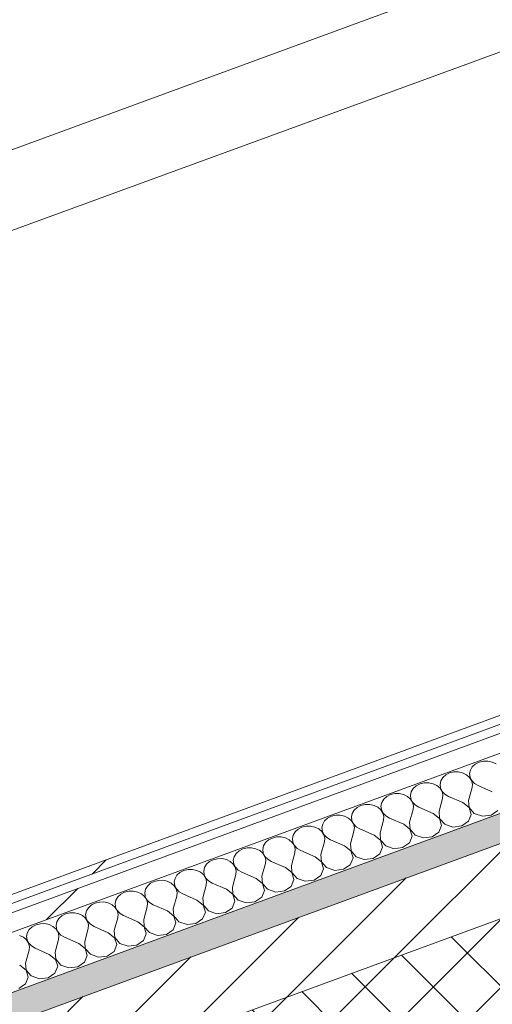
# Model space of a CAD drawing. Header units: millimetres. Extents: x -8337 to 19291, y 9509 to 21675.
# Tile 75 of 163: x 2458 to 2752, y 13269 to 13883. Entities that reach past the tile are written whole.
import ezdxf

# ---------------------------------------------------------------- set-up
doc = ezdxf.new("R2010")
doc.units = ezdxf.units.MM
doc.header["$MEASUREMENT"] = 0
doc.linetypes.add('Wipeout_Contour', pattern=[1000, 0, -1000])
for name, color, linetype in [('12_FAÇ_Façana', 7, 'Continuous'), ('Nuevo_08_E_Envans secs', 7, 'Continuous'), ('Nuevo_14_PAV_Soft Light Grey 0554', 7, 'Continuous'), ('Nuevo_Puertas Archicad', 7, 'Continuous')]:
    doc.layers.add(name, color=color, linetype=linetype)
for name, color, linetype, lineweight, true_color in [('12_FAÇ_Façana_Pluma_Nº__174', 7, 'Continuous', 13, 0xe4ad2c), ('12_FAÇ_Façana_Pluma_Nº__176', 7, 'Continuous', 15, 0x93a0c6), ('Nuevo_08_E_Envans secs_Pluma_Nº__102', 7, 'Continuous', 5, 0xcccccc), ('Nuevo_08_E_Envans secs_Pluma_Nº__171', 171, 'Continuous', 13, 0xaaaaff), ('Nuevo_08_E_Envans secs_Pluma_Nº__177', 7, 'Continuous', 15, 0xf7e046), ('Nuevo_Puertas Archicad_Pluma_Nº__3', 7, 'Continuous', 5, 0xa4a4a4)]:
    doc.layers.add(name, color=color, linetype=linetype, lineweight=lineweight, true_color=true_color)
for name, color, linetype, lineweight in [('12_FAÇ_Façana_Pluma_Nº__2', 8, 'Continuous', 5), ('12_FAÇ_Façana_Pluma_Nº__7', 7, 'Continuous', 5), ('Nuevo_08_E_Envans secs_Pluma_Nº__1', 7, 'Continuous', 5), ('Nuevo_14_PAV_Soft Light Grey 0554_Pluma_Nº__89', 7, 'Continuous', 5)]:
    doc.layers.add(name, color=color, linetype=linetype, lineweight=lineweight)
pattern_1 = [(45, (0, 0), (-183.8478, 183.8478), [195, -65]), (45, (7e-14, 183.85), (-183.8478, 183.8478), [195, -65])]

# ---------------------------------------------------------------- blocks, each defined once
blk = doc.blocks.new('Elem Sección_36_1')
at = {"layer": '12_FAÇ_Façana_Pluma_Nº__174', "linetype": 'Continuous', "lineweight": 13, "true_color": 0xe4ad2c}
h = blk.add_hatch(dxfattribs=at)
h.set_pattern_fill('SATE_Aislamiento_0001', color=42, style=0, pattern_type=2)
h.set_pattern_definition([(45, (0, 0), (-21.213203, 21.213203), []), (135, (0, 0), (21.213203, 21.213203), [])])
h.paths.add_polyline_path([(5265, 14149.73), (5220.99, 14227.56), (1834.35, 12982.82), (1795.72, 12968.63), (1839.72, 12890.79)])
at = {"layer": '12_FAÇ_Façana_Pluma_Nº__176', "linetype": 'Continuous', "lineweight": 0, "true_color": 0x495063}
blk.add_hatch(color=251, dxfattribs=at).paths.add_polyline_path([(5198.99, 14266.48), (5190.19, 14282.05), (1803.54, 13037.31), (1812.34, 13021.74)])
at = {"layer": '12_FAÇ_Façana_Pluma_Nº__2', "linetype": 'Continuous', "lineweight": 5}
h = blk.add_hatch(dxfattribs=at)
h.set_pattern_fill('Ceramic_0001', color=8, style=0, pattern_type=2)
h.set_pattern_definition([(45, (0, 0), (-21.213203, 21.213203), [])])
h.paths.add_polyline_path([(1812.34, 13021.74), (1834.35, 12982.82), (5220.99, 14227.56), (5198.99, 14266.48)])
at = {"layer": '12_FAÇ_Façana_Pluma_Nº__7', "color": 7, "linetype": 'Continuous', "lineweight": 5}
blk.add_line((5198.99, 14266.48), (1812.34, 13021.74), dxfattribs=at)
at = {"layer": '12_FAÇ_Façana_Pluma_Nº__7', "color": 7, "linetype": 'Continuous', "lineweight": 5, "flags": 128}
for points in [[(5190.19, 14282.05), (4947.3, 14192.78), (4879.7, 14167.94), (1803.54, 13037.31)], [(5220.99, 14227.56), (1834.35, 12982.82), (1795.72, 12968.63)]]:
    blk.add_lwpolyline(points, dxfattribs=at)
blk = doc.blocks.new('Elem Sección_113_1')
at = {"layer": 'Nuevo_Puertas Archicad_Pluma_Nº__3', "color": 253, "linetype": 'Continuous', "lineweight": 5, "true_color": 0xa4a4a4}
blk.add_line((3084.34, 14033.64), (2293.85, 13743.1), dxfattribs=at)
blk = doc.blocks.new('*X185')
at = {"layer": 'Nuevo_08_E_Envans secs_Pluma_Nº__102', "color": 254, "linetype": 'Continuous', "lineweight": 5, "true_color": 0xcccccc}
for p, q in [((2741.45, 13418.4), (2739.6, 13416.72)), ((2743.81, 13419.61), (2741.45, 13418.4)), ((2746.48, 13420.25), (2743.81, 13419.61)), ((2749.27, 13420.28), (2746.48, 13420.25)), ((2751.96, 13419.69), (2749.27, 13420.28)), ((2754.35, 13418.53), (2751.96, 13419.69)), ((2723.06, 13411.64), (2721.2, 13409.96)), ((2725.41, 13412.85), (2723.06, 13411.64)), ((2728.09, 13413.49), (2725.41, 13412.85)), ((2730.87, 13413.52), (2728.09, 13413.49)), ((2733.57, 13412.93), (2730.87, 13413.52)), ((2735.96, 13411.77), (2733.57, 13412.93)), ((2737.86, 13410.13), (2735.96, 13411.77)), ((2738.38, 13414.7), (2737.9, 13412.49)), ((2737.9, 13412.49), (2738.18, 13410.25)), ((2739.6, 13416.72), (2738.38, 13414.7)), ((2707.02, 13406.09), (2704.67, 13404.88)), ((2709.69, 13406.73), (2707.02, 13406.09)), ((2712.48, 13406.76), (2709.69, 13406.73)), ((2715.17, 13406.17), (2712.48, 13406.76)), ((2717.56, 13405.01), (2715.17, 13406.17)), ((2719.99, 13407.94), (2719.5, 13405.73)), ((2719.5, 13405.73), (2719.79, 13403.49)), ((2721.2, 13409.96), (2719.99, 13407.94)), ((2739.14, 13408.14), (2737.86, 13410.13)), ((2738.18, 13410.25), (2739.21, 13408.16)), ((2739.69, 13405.93), (2739.14, 13408.14)), ((2739.21, 13408.16), (2740.92, 13406.38)), ((2739.48, 13403.69), (2739.69, 13405.93)), ((2740.92, 13406.38), (2743.15, 13405.04)), ((2688.63, 13399.33), (2686.27, 13398.12)), ((2691.3, 13399.97), (2688.63, 13399.33)), ((2694.09, 13400), (2691.3, 13399.97)), ((2696.78, 13399.41), (2694.09, 13400)), ((2699.17, 13398.25), (2696.78, 13399.41)), ((2701.59, 13401.18), (2701.11, 13398.97)), ((2702.81, 13403.2), (2701.59, 13401.18)), ((2704.67, 13404.88), (2702.81, 13403.2)), ((2719.47, 13403.37), (2717.56, 13405.01)), ((2720.75, 13401.37), (2719.47, 13403.37)), ((2719.79, 13403.49), (2720.82, 13401.4)), ((2721.3, 13399.17), (2720.75, 13401.37)), ((2720.82, 13401.4), (2722.52, 13399.62)), ((2721.08, 13396.93), (2721.3, 13399.17)), ((2722.52, 13399.62), (2724.76, 13398.28)), ((2737.31, 13395.73), (2739.48, 13403.69)), ((2752.03, 13401.14), (2743.15, 13405.04)), ((2672.9, 13393.21), (2670.23, 13392.57)), ((2675.69, 13393.24), (2672.9, 13393.21)), ((2678.38, 13392.65), (2675.69, 13393.24)), ((2683.2, 13394.42), (2682.72, 13392.21)), ((2684.42, 13396.44), (2683.2, 13394.42)), ((2686.27, 13398.12), (2684.42, 13396.44)), ((2701.07, 13396.61), (2699.17, 13398.25)), ((2702.35, 13394.61), (2701.07, 13396.61)), ((2701.11, 13398.97), (2701.39, 13396.73)), ((2701.39, 13396.73), (2702.43, 13394.64)), ((2702.9, 13392.41), (2702.35, 13394.61)), ((2702.43, 13394.64), (2704.13, 13392.86)), ((2718.92, 13388.97), (2721.08, 13396.93)), ((2733.63, 13394.38), (2724.76, 13398.28)), ((2737.57, 13391.26), (2733.63, 13394.38)), ((2737.31, 13395.73), (2737.65, 13391.29)), ((2664.81, 13387.66), (2664.32, 13385.44)), ((2666.02, 13389.68), (2664.81, 13387.66)), ((2667.88, 13391.36), (2666.02, 13389.68)), ((2670.23, 13392.57), (2667.88, 13391.36)), ((2680.77, 13391.49), (2678.38, 13392.65)), ((2682.68, 13389.85), (2680.77, 13391.49)), ((2683.96, 13387.85), (2682.68, 13389.85)), ((2682.72, 13392.21), (2683, 13389.97)), ((2683, 13389.97), (2684.03, 13387.88)), ((2684.51, 13385.65), (2683.96, 13387.85)), ((2684.03, 13387.88), (2685.73, 13386.1)), ((2700.52, 13382.21), (2702.69, 13390.17)), ((2702.69, 13390.17), (2702.9, 13392.41)), ((2704.13, 13392.86), (2706.37, 13391.52)), ((2715.24, 13387.62), (2706.37, 13391.52)), ((2719.18, 13384.5), (2715.24, 13387.62)), ((2718.92, 13388.97), (2719.25, 13384.53)), ((2737.19, 13382.7), (2738.89, 13386.94)), ((2738.89, 13386.94), (2737.57, 13391.26)), ((2737.65, 13391.29), (2740.83, 13387.65)), ((2740.83, 13387.65), (2745.91, 13385.9)), ((2751.37, 13386.57), (2755.58, 13389.46)), ((2646.41, 13380.9), (2645.93, 13378.68)), ((2647.63, 13382.92), (2646.41, 13380.9)), ((2649.48, 13384.6), (2647.63, 13382.92)), ((2651.84, 13385.81), (2649.48, 13384.6)), ((2654.51, 13386.45), (2651.84, 13385.81)), ((2657.3, 13386.48), (2654.51, 13386.45)), ((2659.99, 13385.89), (2657.3, 13386.48)), ((2662.38, 13384.73), (2659.99, 13385.89)), ((2664.29, 13383.09), (2662.38, 13384.73)), ((2665.56, 13381.09), (2664.29, 13383.09)), ((2664.32, 13385.44), (2664.61, 13383.21)), ((2664.61, 13383.21), (2665.64, 13381.12)), ((2666.12, 13378.89), (2665.56, 13381.09)), ((2665.64, 13381.12), (2667.34, 13379.34)), ((2682.13, 13375.45), (2684.29, 13383.41)), ((2684.29, 13383.41), (2684.51, 13385.65)), ((2685.73, 13386.1), (2687.97, 13384.76)), ((2696.84, 13380.86), (2687.97, 13384.76)), ((2700.78, 13377.74), (2696.84, 13380.86)), ((2700.52, 13382.21), (2700.86, 13377.77)), ((2720.5, 13380.18), (2719.18, 13384.5)), ((2719.25, 13384.53), (2722.44, 13380.89)), ((2722.44, 13380.89), (2727.52, 13379.14)), ((2732.98, 13379.81), (2737.19, 13382.7)), ((2745.91, 13385.9), (2751.37, 13386.57)), ((2629.23, 13376.16), (2628.02, 13374.14)), ((2631.09, 13377.84), (2629.23, 13376.16)), ((2633.44, 13379.04), (2631.09, 13377.84)), ((2636.12, 13379.69), (2633.44, 13379.04)), ((2638.91, 13379.71), (2636.12, 13379.69)), ((2641.6, 13379.13), (2638.91, 13379.71)), ((2643.99, 13377.97), (2641.6, 13379.13)), ((2645.89, 13376.33), (2643.99, 13377.97)), ((2647.17, 13374.33), (2645.89, 13376.33)), ((2645.93, 13378.68), (2646.21, 13376.45)), ((2646.21, 13376.45), (2647.25, 13374.36)), ((2663.74, 13368.69), (2665.9, 13376.65)), ((2665.9, 13376.65), (2666.12, 13378.89)), ((2667.34, 13379.34), (2669.58, 13378)), ((2678.45, 13374.1), (2669.58, 13378)), ((2682.13, 13375.45), (2682.47, 13371.01)), ((2702.1, 13373.41), (2700.78, 13377.74)), ((2700.86, 13377.77), (2704.04, 13374.13)), ((2714.59, 13373.05), (2718.8, 13375.94)), ((2718.8, 13375.94), (2720.5, 13380.18)), ((2727.52, 13379.14), (2732.98, 13379.81)), ((2610.84, 13369.4), (2609.62, 13367.38)), ((2612.7, 13371.08), (2610.84, 13369.4)), ((2615.05, 13372.28), (2612.7, 13371.08)), ((2617.72, 13372.93), (2615.05, 13372.28)), ((2620.51, 13372.95), (2617.72, 13372.93)), ((2623.2, 13372.37), (2620.51, 13372.95)), ((2625.59, 13371.21), (2623.2, 13372.37)), ((2627.5, 13369.57), (2625.59, 13371.21)), ((2628.78, 13367.57), (2627.5, 13369.57)), ((2628.02, 13374.14), (2627.53, 13371.92)), ((2627.53, 13371.92), (2627.82, 13369.69)), ((2627.82, 13369.69), (2628.85, 13367.6)), ((2645.34, 13361.93), (2647.51, 13369.89)), ((2647.72, 13372.13), (2647.17, 13374.33)), ((2647.25, 13374.36), (2648.95, 13372.58)), ((2647.51, 13369.89), (2647.72, 13372.13)), ((2648.95, 13372.58), (2651.19, 13371.24)), ((2660.06, 13367.34), (2651.19, 13371.24)), ((2663.74, 13368.69), (2664.07, 13364.25)), ((2682.39, 13370.98), (2678.45, 13374.1)), ((2683.71, 13366.65), (2682.39, 13370.98)), ((2682.47, 13371.01), (2685.65, 13367.37)), ((2696.19, 13366.29), (2700.4, 13369.18)), ((2700.4, 13369.18), (2702.1, 13373.41)), ((2704.04, 13374.13), (2709.13, 13372.38)), ((2709.13, 13372.38), (2714.59, 13373.05)), ((2592.45, 13362.64), (2591.23, 13360.62)), ((2594.3, 13364.32), (2592.45, 13362.64)), ((2596.66, 13365.52), (2594.3, 13364.32)), ((2599.33, 13366.17), (2596.66, 13365.52)), ((2602.12, 13366.19), (2599.33, 13366.17)), ((2604.81, 13365.61), (2602.12, 13366.19)), ((2607.2, 13364.45), (2604.81, 13365.61)), ((2609.11, 13362.81), (2607.2, 13364.45)), ((2610.38, 13360.81), (2609.11, 13362.81)), ((2609.62, 13367.38), (2609.14, 13365.16)), ((2609.14, 13365.16), (2609.43, 13362.93)), ((2609.43, 13362.93), (2610.46, 13360.84)), ((2626.95, 13355.17), (2629.11, 13363.13)), ((2629.33, 13365.37), (2628.78, 13367.57)), ((2628.85, 13367.6), (2630.55, 13365.82)), ((2629.11, 13363.13), (2629.33, 13365.37)), ((2630.55, 13365.82), (2632.79, 13364.48)), ((2641.66, 13360.58), (2632.79, 13364.48)), ((2664, 13364.22), (2660.06, 13367.34)), ((2665.31, 13359.89), (2664, 13364.22)), ((2664.07, 13364.25), (2667.26, 13360.61)), ((2677.8, 13359.53), (2682.01, 13362.42)), ((2682.01, 13362.42), (2683.71, 13366.65)), ((2685.65, 13367.37), (2690.73, 13365.62)), ((2690.73, 13365.62), (2696.19, 13366.29)), ((2575.91, 13357.56), (2574.05, 13355.88)), ((2578.26, 13358.76), (2575.91, 13357.56)), ((2580.94, 13359.4), (2578.26, 13358.76)), ((2583.72, 13359.43), (2580.94, 13359.4)), ((2586.42, 13358.85), (2583.72, 13359.43)), ((2588.81, 13357.69), (2586.42, 13358.85)), ((2590.71, 13356.05), (2588.81, 13357.69)), ((2591.99, 13354.05), (2590.71, 13356.05)), ((2591.23, 13360.62), (2590.75, 13358.4)), ((2590.75, 13358.4), (2591.03, 13356.17)), ((2591.03, 13356.17), (2592.06, 13354.08)), ((2608.55, 13348.41), (2610.72, 13356.37)), ((2610.94, 13358.61), (2610.38, 13360.81)), ((2610.46, 13360.84), (2612.16, 13359.06)), ((2610.72, 13356.37), (2610.94, 13358.61)), ((2612.16, 13359.06), (2614.4, 13357.72)), ((2623.27, 13353.82), (2614.4, 13357.72)), ((2645.6, 13357.46), (2641.66, 13360.58)), ((2645.34, 13361.93), (2645.68, 13357.48)), ((2646.92, 13353.13), (2645.6, 13357.46)), ((2645.68, 13357.48), (2648.86, 13353.85)), ((2663.61, 13355.66), (2665.31, 13359.89)), ((2667.26, 13360.61), (2672.34, 13358.86)), ((2672.34, 13358.86), (2677.8, 13359.53)), ((2557.52, 13350.8), (2555.66, 13349.12)), ((2559.87, 13352), (2557.52, 13350.8)), ((2562.54, 13352.64), (2559.87, 13352)), ((2565.33, 13352.67), (2562.54, 13352.64)), ((2568.02, 13352.09), (2565.33, 13352.67)), ((2570.41, 13350.93), (2568.02, 13352.09)), ((2572.32, 13349.29), (2570.41, 13350.93)), ((2572.84, 13353.86), (2572.35, 13351.64)), ((2572.35, 13351.64), (2572.64, 13349.41)), ((2574.05, 13355.88), (2572.84, 13353.86)), ((2592.54, 13351.85), (2591.99, 13354.05)), ((2592.06, 13354.08), (2593.76, 13352.3)), ((2592.33, 13349.61), (2592.54, 13351.85)), ((2593.76, 13352.3), (2596, 13350.96)), ((2604.88, 13347.06), (2596, 13350.96)), ((2627.21, 13350.7), (2623.27, 13353.82)), ((2626.95, 13355.17), (2627.28, 13350.72)), ((2628.53, 13346.37), (2627.21, 13350.7)), ((2627.28, 13350.72), (2630.47, 13347.09)), ((2645.22, 13348.9), (2646.92, 13353.13)), ((2648.86, 13353.85), (2653.94, 13352.1)), ((2653.94, 13352.1), (2659.4, 13352.77)), ((2659.4, 13352.77), (2663.61, 13355.66)), ((2539.12, 13344.04), (2537.27, 13342.36)), ((2541.47, 13345.24), (2539.12, 13344.04)), ((2544.15, 13345.88), (2541.47, 13345.24)), ((2546.94, 13345.91), (2544.15, 13345.88)), ((2549.63, 13345.33), (2546.94, 13345.91)), ((2552.02, 13344.17), (2549.63, 13345.33)), ((2553.92, 13342.53), (2552.02, 13344.17)), ((2554.44, 13347.1), (2553.96, 13344.88)), ((2553.96, 13344.88), (2554.24, 13342.65)), ((2555.66, 13349.12), (2554.44, 13347.1)), ((2573.6, 13347.29), (2572.32, 13349.29)), ((2572.64, 13349.41), (2573.67, 13347.32)), ((2574.15, 13345.09), (2573.6, 13347.29)), ((2573.67, 13347.32), (2575.37, 13345.54)), ((2573.93, 13342.85), (2574.15, 13345.09)), ((2575.37, 13345.54), (2577.61, 13344.2)), ((2586.48, 13340.3), (2577.61, 13344.2)), ((2590.16, 13341.65), (2592.33, 13349.61)), ((2608.82, 13343.94), (2604.88, 13347.06)), ((2608.55, 13348.41), (2608.89, 13343.96)), ((2610.13, 13339.61), (2608.82, 13343.94)), ((2608.89, 13343.96), (2612.07, 13340.33)), ((2626.83, 13342.14), (2628.53, 13346.37)), ((2630.47, 13347.09), (2635.55, 13345.34)), ((2635.55, 13345.34), (2641.01, 13346.01)), ((2641.01, 13346.01), (2645.22, 13348.9)), ((2523.08, 13338.48), (2520.73, 13337.28)), ((2525.75, 13339.12), (2523.08, 13338.48)), ((2528.54, 13339.15), (2525.75, 13339.12)), ((2531.23, 13338.56), (2528.54, 13339.15)), ((2533.62, 13337.41), (2531.23, 13338.56)), ((2536.05, 13340.33), (2535.57, 13338.12)), ((2535.57, 13338.12), (2535.85, 13335.88)), ((2537.27, 13342.36), (2536.05, 13340.33)), ((2555.2, 13340.53), (2553.92, 13342.53)), ((2554.24, 13342.65), (2555.28, 13340.56)), ((2555.75, 13338.33), (2555.2, 13340.53)), ((2555.28, 13340.56), (2556.98, 13338.78)), ((2555.54, 13336.09), (2555.75, 13338.33)), ((2556.98, 13338.78), (2559.22, 13337.44)), ((2571.77, 13334.89), (2573.93, 13342.85)), ((2590.42, 13337.18), (2586.48, 13340.3)), ((2590.16, 13341.65), (2590.5, 13337.2)), ((2608.43, 13335.37), (2610.13, 13339.61)), ((2612.07, 13340.33), (2617.16, 13338.58)), ((2617.16, 13338.58), (2622.62, 13339.25)), ((2622.62, 13339.25), (2626.83, 13342.14)), ((2504.69, 13331.72), (2502.33, 13330.52)), ((2507.36, 13332.36), (2504.69, 13331.72)), ((2510.15, 13332.39), (2507.36, 13332.36)), ((2512.84, 13331.8), (2510.15, 13332.39)), ((2515.23, 13330.65), (2512.84, 13331.8)), ((2517.66, 13333.57), (2517.17, 13331.36)), ((2518.87, 13335.6), (2517.66, 13333.57)), ((2520.73, 13337.28), (2518.87, 13335.6)), ((2535.53, 13335.77), (2533.62, 13337.41)), ((2536.81, 13333.77), (2535.53, 13335.77)), ((2535.85, 13335.88), (2536.88, 13333.8)), ((2537.36, 13331.57), (2536.81, 13333.77)), ((2536.88, 13333.8), (2538.58, 13332.02)), ((2537.14, 13329.32), (2537.36, 13331.57)), ((2538.58, 13332.02), (2540.82, 13330.68)), ((2553.37, 13328.13), (2555.54, 13336.09)), ((2568.09, 13333.53), (2559.22, 13337.44)), ((2572.03, 13330.42), (2568.09, 13333.53)), ((2571.77, 13334.89), (2572.1, 13330.44)), ((2590.04, 13328.61), (2591.74, 13332.85)), ((2591.74, 13332.85), (2590.42, 13337.18)), ((2590.5, 13337.2), (2593.68, 13333.57)), ((2593.68, 13333.57), (2598.76, 13331.82)), ((2598.76, 13331.82), (2604.22, 13332.49)), ((2604.22, 13332.49), (2608.43, 13335.37)), ((2488.97, 13325.6), (2486.29, 13324.96)), ((2491.75, 13325.63), (2488.97, 13325.6)), ((2494.45, 13325.04), (2491.75, 13325.63)), ((2499.26, 13326.81), (2498.78, 13324.6)), ((2500.48, 13328.84), (2499.26, 13326.81)), ((2502.33, 13330.52), (2500.48, 13328.84)), ((2517.14, 13329.01), (2515.23, 13330.65)), ((2518.41, 13327.01), (2517.14, 13329.01)), ((2517.17, 13331.36), (2517.46, 13329.12)), ((2517.46, 13329.12), (2518.49, 13327.04)), ((2518.97, 13324.81), (2518.41, 13327.01)), ((2518.49, 13327.04), (2520.19, 13325.25)), ((2534.98, 13321.37), (2537.14, 13329.32)), ((2549.69, 13326.77), (2540.82, 13330.68)), ((2553.63, 13323.65), (2549.69, 13326.77)), ((2553.37, 13328.13), (2553.71, 13323.68)), ((2571.64, 13321.85), (2573.34, 13326.09)), ((2573.34, 13326.09), (2572.03, 13330.42)), ((2572.1, 13330.44), (2575.29, 13326.8)), ((2575.29, 13326.8), (2580.37, 13325.06)), ((2580.37, 13325.06), (2585.83, 13325.73)), ((2585.83, 13325.73), (2590.04, 13328.61)), ((2480.87, 13320.05), (2480.38, 13317.84)), ((2482.08, 13322.08), (2480.87, 13320.05)), ((2483.94, 13323.75), (2482.08, 13322.08)), ((2486.29, 13324.96), (2483.94, 13323.75)), ((2496.84, 13323.89), (2494.45, 13325.04)), ((2498.74, 13322.25), (2496.84, 13323.89)), ((2500.02, 13320.25), (2498.74, 13322.25)), ((2498.78, 13324.6), (2499.06, 13322.36)), ((2499.06, 13322.36), (2500.09, 13320.28)), ((2500.57, 13318.04), (2500.02, 13320.25)), ((2500.09, 13320.28), (2501.8, 13318.49)), ((2516.58, 13314.61), (2518.75, 13322.56)), ((2518.75, 13322.56), (2518.97, 13324.81)), ((2520.19, 13325.25), (2522.43, 13323.92)), ((2531.3, 13320.01), (2522.43, 13323.92)), ((2535.24, 13316.89), (2531.3, 13320.01)), ((2534.98, 13321.37), (2535.31, 13316.92)), ((2553.25, 13315.09), (2554.95, 13319.33)), ((2554.95, 13319.33), (2553.63, 13323.65)), ((2553.71, 13323.68), (2556.89, 13320.04)), ((2556.89, 13320.04), (2561.97, 13318.3)), ((2567.44, 13318.97), (2571.64, 13321.85)), ((2462.47, 13313.29), (2461.99, 13311.08)), ((2463.69, 13315.32), (2462.47, 13313.29)), ((2465.55, 13316.99), (2463.69, 13315.32)), ((2467.9, 13318.2), (2465.55, 13316.99)), ((2470.57, 13318.84), (2467.9, 13318.2)), ((2473.36, 13318.87), (2470.57, 13318.84)), ((2476.05, 13318.28), (2473.36, 13318.87)), ((2478.44, 13317.13), (2476.05, 13318.28)), ((2480.35, 13315.49), (2478.44, 13317.13)), ((2481.63, 13313.49), (2480.35, 13315.49)), ((2480.38, 13317.84), (2480.67, 13315.6)), ((2480.67, 13315.6), (2481.7, 13313.51)), ((2482.18, 13311.28), (2481.63, 13313.49)), ((2481.7, 13313.51), (2483.4, 13311.73)), ((2498.19, 13307.84), (2500.36, 13315.8)), ((2500.36, 13315.8), (2500.57, 13318.04)), ((2501.8, 13318.49), (2504.04, 13317.16)), ((2512.91, 13313.25), (2504.04, 13317.16)), ((2516.85, 13310.13), (2512.91, 13313.25)), ((2516.58, 13314.61), (2516.92, 13310.16)), ((2536.56, 13312.57), (2535.24, 13316.89)), ((2535.31, 13316.92), (2538.5, 13313.28)), ((2538.5, 13313.28), (2543.58, 13311.54)), ((2549.04, 13312.21), (2553.25, 13315.09)), ((2561.97, 13318.3), (2567.44, 13318.97)), ((2460.05, 13310.36), (2457.66, 13311.52)), ((2461.96, 13308.72), (2460.05, 13310.36)), ((2463.23, 13306.73), (2461.96, 13308.72)), ((2461.99, 13311.08), (2462.28, 13308.84)), ((2462.28, 13308.84), (2463.31, 13306.75)), ((2479.8, 13301.08), (2481.96, 13309.04)), ((2481.96, 13309.04), (2482.18, 13311.28)), ((2483.4, 13311.73), (2485.64, 13310.4)), ((2494.51, 13306.49), (2485.64, 13310.4)), ((2498.19, 13307.84), (2498.53, 13303.4)), ((2518.16, 13305.81), (2516.85, 13310.13)), ((2516.92, 13310.16), (2520.11, 13306.52)), ((2530.65, 13305.45), (2534.86, 13308.33)), ((2534.86, 13308.33), (2536.56, 13312.57)), ((2543.58, 13311.54), (2549.04, 13312.21)), ((2461.4, 13294.32), (2463.57, 13302.28)), ((2463.78, 13304.52), (2463.23, 13306.73)), ((2463.31, 13306.75), (2465.01, 13304.97)), ((2463.57, 13302.28), (2463.78, 13304.52)), ((2465.01, 13304.97), (2467.25, 13303.63)), ((2476.12, 13299.73), (2467.25, 13303.63)), ((2479.8, 13301.08), (2480.13, 13296.64)), ((2498.45, 13303.37), (2494.51, 13306.49)), ((2499.77, 13299.05), (2498.45, 13303.37)), ((2498.53, 13303.4), (2501.71, 13299.76)), ((2512.25, 13298.69), (2516.46, 13301.57)), ((2516.46, 13301.57), (2518.16, 13305.81)), ((2520.11, 13306.52), (2525.19, 13304.78)), ((2525.19, 13304.78), (2530.65, 13305.45)), ((2480.06, 13296.61), (2476.12, 13299.73)), ((2481.38, 13292.29), (2480.06, 13296.61)), ((2480.13, 13296.64), (2483.32, 13293)), ((2493.86, 13291.93), (2498.07, 13294.81)), ((2498.07, 13294.81), (2499.77, 13299.05)), ((2501.71, 13299.76), (2506.79, 13298.02)), ((2506.79, 13298.02), (2512.25, 13298.69)), ((2461.67, 13289.85), (2457.72, 13292.97)), ((2461.4, 13294.32), (2461.74, 13289.88)), ((2462.98, 13285.53), (2461.67, 13289.85)), ((2461.74, 13289.88), (2464.92, 13286.24)), ((2479.68, 13288.05), (2481.38, 13292.29)), ((2483.32, 13293), (2488.4, 13291.26)), ((2488.4, 13291.26), (2493.86, 13291.93)), ((2461.28, 13281.29), (2462.98, 13285.53)), ((2464.92, 13286.24), (2470.01, 13284.5)), ((2470.01, 13284.5), (2475.47, 13285.17)), ((2475.47, 13285.17), (2479.68, 13288.05)), ((2457.07, 13278.41), (2461.28, 13281.29))]:
    blk.add_line(p, q, dxfattribs=at)
blk = doc.blocks.new('Elem Sección_139_1')
at = {"layer": 'Nuevo_08_E_Envans secs', "lineweight": 0}
blk.add_blockref('*X185', (0, 0), dxfattribs=at)
at = {"color": 254, "linetype": 'Wipeout_Contour', "lineweight": 0, "ltscale": 56396.950035}
blk.add_wipeout([(1780.22, 13078.56), (1785.94, 13068.45), (4849.61, 14194.48), (4843.9, 14204.6)], dxfattribs=at).dxf.layer = 'Nuevo_08_E_Envans secs'
at = {"layer": 'Nuevo_08_E_Envans secs_Pluma_Nº__177', "linetype": 'Continuous', "lineweight": 15, "true_color": 0xf7e046}
h = blk.add_hatch(dxfattribs=at)
h.set_pattern_fill('Panellat_HPL_0001', color=53, style=0, pattern_type=2)
h.set_pattern_definition(pattern_1)
h.paths.add_polyline_path([(1780.22, 13078.56), (1785.94, 13068.45), (4849.61, 14194.48), (4843.9, 14204.6)])
at = {"color": 254, "linetype": 'Wipeout_Contour', "lineweight": 0, "ltscale": 56431.227278}
blk.add_wipeout([(1793.29, 13094.65), (1795.93, 13089.98), (4822.92, 14202.53), (4820.29, 14207.21)], dxfattribs=at).dxf.layer = 'Nuevo_08_E_Envans secs'
at = {"layer": 'Nuevo_08_E_Envans secs_Pluma_Nº__171', "linetype": 'Continuous', "lineweight": 13, "true_color": 0xaaaaff}
h = blk.add_hatch(dxfattribs=at)
h.set_pattern_fill('Panellat_HPL_0001', color=161, style=0, pattern_type=2)
h.set_pattern_definition(pattern_1)
h.paths.add_polyline_path([(1793.29, 13094.65), (1795.93, 13089.98), (4822.92, 14202.53), (4820.29, 14207.21)])
at = {"layer": 'Nuevo_08_E_Envans secs_Pluma_Nº__1', "color": 7, "linetype": 'Continuous', "lineweight": 5}
for p, q in [((4814.5, 14205.08), (1799.08, 13096.78)), ((4831.35, 14199.99), (1792.77, 13083.18)), ((4822.92, 14202.53), (1795.93, 13089.98))]:
    blk.add_line(p, q, dxfattribs=at)
at = {"layer": 'Nuevo_08_E_Envans secs_Pluma_Nº__1', "color": 7, "linetype": 'Continuous', "lineweight": 5, "flags": 128}
blk.add_lwpolyline([(4862.16, 14199.09), (4849.61, 14194.48), (1785.94, 13068.45)], dxfattribs=at)
blk = doc.blocks.new('Elem Sección_153_1')
at = {"layer": 'Nuevo_14_PAV_Soft Light Grey 0554_Pluma_Nº__89', "color": 7, "linetype": 'Continuous', "lineweight": 5}
blk.add_line((4261.37, 14414.03), (-4517.87, 11196.23), dxfattribs=at)

msp = doc.modelspace()

# ---------------------------------------------------------------- block references
at = {"layer": '12_FAÇ_Façana', "lineweight": 0}
msp.add_blockref('Elem Sección_36_1', (0, 0), dxfattribs=at)
at = {"layer": 'Nuevo_Puertas Archicad', "lineweight": 0}
msp.add_blockref('Elem Sección_113_1', (0, 0), dxfattribs=at)

# ---------------------------------------------------------------- next in the draw order: block references
at = {"layer": 'Nuevo_08_E_Envans secs', "lineweight": 0}
msp.add_blockref('Elem Sección_139_1', (0, 0), dxfattribs=at)

# ---------------------------------------------------------------- next in the draw order: block references
at = {"layer": 'Nuevo_14_PAV_Soft Light Grey 0554', "lineweight": 0}
msp.add_blockref('Elem Sección_153_1', (0, 0), dxfattribs=at)

doc.saveas('drawing.dxf')
